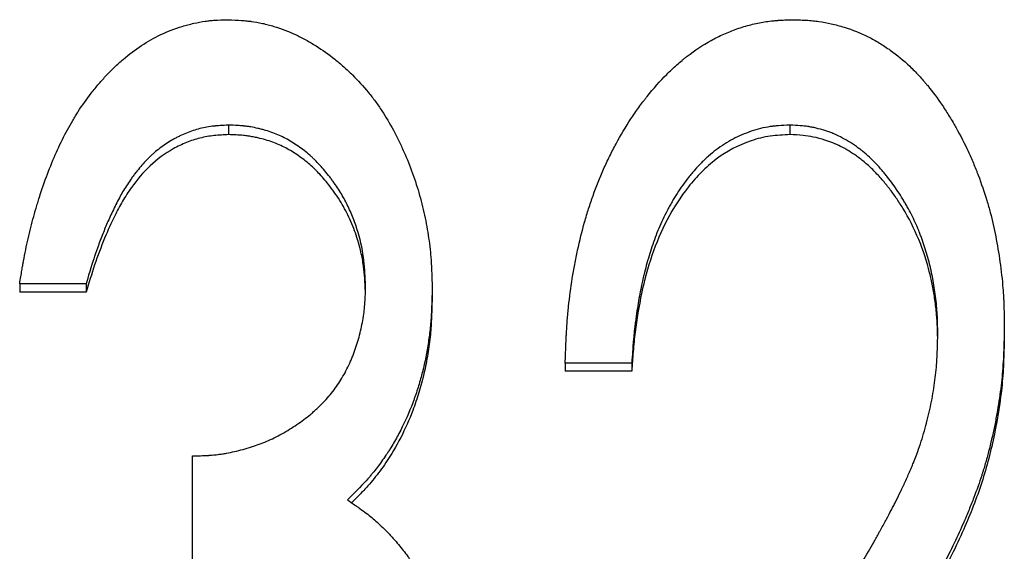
# Model space of a CAD drawing. Header units: millimetres. Extents: x 0 to 840, y 0 to 594.
# Tile 11 of 22: x 234.39 to 242.92, y 343.26 to 347.87. Entities that reach past the tile are written whole.
import ezdxf

# ---------------------------------------------------------------- set-up
doc = ezdxf.new("R2010")
doc.units = ezdxf.units.MM
doc.header["$LTSCALE"] = 2

msp = doc.modelspace()

# ---------------------------------------------------------------- linework, layer by layer
at = {"color": 7, "linetype": 'Continuous', "lineweight": 25}
for p, q in [((236.1974, 346.9568), (236.1974, 346.874)), ((241.0652, 346.9568), (241.0652, 346.874)), ((234.9624, 345.58), (234.3855, 345.58)), ((234.3855, 345.58), (234.3855, 345.5064)), ((234.9624, 345.58), (234.9624, 345.5064)), ((234.9624, 345.5064), (234.3855, 345.5064)), ((237.9624, 345.5494), (237.9624, 345.4761)), ((242.924, 345.2064), (242.924, 345.1354)), ((239.6932, 344.8901), (239.1163, 344.8901)), ((239.1163, 344.8901), (239.1163, 344.8212)), ((239.6932, 344.8901), (239.6932, 344.8212)), ((239.6932, 344.8212), (239.1163, 344.8212)), ((235.8855, 343.1616), (235.8855, 344.0841))]:
    msp.add_line(p, q, dxfattribs=at)
for points, knots in [([(234.3855, 345.58), (234.3926, 345.6236), (234.3989, 345.6617), (234.4071, 345.7107), (234.4097, 345.7256), (234.4132, 345.746), (234.4144, 345.7525), (234.416, 345.7617), (234.4165, 345.7646), (234.4173, 345.769), (234.4175, 345.7704), (234.418, 345.7732), (234.4182, 345.7739), (234.4246, 345.8094), (234.4309, 345.8423), (234.4442, 345.9072), (234.4509, 345.9381), (234.4732, 346.0355), (234.4894, 346.0998), (234.5158, 346.1955), (234.5249, 346.2273), (234.5391, 346.2747), (234.544, 346.2905), (234.5513, 346.3141), (234.5538, 346.322), (234.5588, 346.3377), (234.561, 346.3446), (234.6092, 346.4933), (234.6593, 346.6233), (234.7413, 346.8035), (234.7699, 346.861), (234.8144, 346.9437), (234.8296, 346.9707), (234.8527, 347.0101), (234.8605, 347.0231), (234.8762, 347.0489), (234.8836, 347.0607), (234.9263, 347.1275), (234.9644, 347.1811), (235.0276, 347.2619), (235.0504, 347.2897), (235.0946, 347.3416), (235.1166, 347.3661), (235.1493, 347.401), (235.1601, 347.4122), (235.1817, 347.4341), (235.1949, 347.4472), (235.2323, 347.483), (235.2576, 347.5059), (235.3344, 347.5715), (235.387, 347.6112), (235.495, 347.6826), (235.5503, 347.7145), (235.6685, 347.7707), (235.7305, 347.7945), (235.8116, 347.819), (235.828, 347.8237), (235.8611, 347.8324), (235.8789, 347.8368), (235.9295, 347.8483), (235.9619, 347.8544), (236.0009, 347.86), (236.0086, 347.8611), (236.0238, 347.8629), (236.0283, 347.8634), (236.0469, 347.8652), (236.0609, 347.8664), (236.1079, 347.8694), (236.1458, 347.8711), (236.1902, 347.8723)], [0, 0, 0, 0, 0.03125, 0.03125, 0.046875, 0.046875, 0.054688, 0.054688, 0.058594, 0.058594, 0.060547, 0.060547, 0.0625, 0.0625, 0.09375, 0.09375, 0.125, 0.125, 0.1875, 0.1875, 0.21875, 0.21875, 0.234375, 0.234375, 0.242188, 0.242188, 0.25, 0.25, 0.375, 0.375, 0.4375, 0.4375, 0.46875, 0.46875, 0.484375, 0.484375, 0.5, 0.5, 0.5625, 0.5625, 0.59375, 0.59375, 0.625, 0.625, 0.640625, 0.640625, 0.65625, 0.65625, 0.6875, 0.6875, 0.75, 0.75, 0.8125, 0.8125, 0.875, 0.875, 0.890625, 0.890625, 0.90625, 0.90625, 0.9375, 0.9375, 0.945312, 0.945312, 0.953125, 0.953125, 0.96875, 0.96875, 1, 1, 1, 1]), ([(236.1902, 347.8723), (236.2352, 347.8702), (236.2746, 347.868), (236.3251, 347.8643), (236.3405, 347.863), (236.3615, 347.861), (236.3682, 347.8603), (236.3776, 347.8593), (236.3807, 347.8589), (236.3852, 347.8584), (236.3866, 347.8582), (236.3895, 347.8579), (236.3903, 347.8578), (236.4246, 347.8534), (236.4573, 347.8477), (236.5067, 347.8368), (236.5232, 347.8327), (236.5565, 347.8239), (236.5742, 347.8188), (236.6531, 347.7944), (236.7151, 347.7705), (236.8067, 347.728), (236.837, 347.7128), (236.882, 347.6883), (236.8969, 347.6798), (236.9267, 347.6624), (236.9424, 347.6528), (237.0114, 347.6094), (237.0653, 347.5711), (237.1441, 347.5081), (237.17, 347.4863), (237.2211, 347.4406), (237.2468, 347.4165), (237.3202, 347.3439), (237.3659, 347.2937), (237.4297, 347.2158), (237.4502, 347.1894), (237.4796, 347.1491), (237.4893, 347.1355), (237.5081, 347.1082), (237.5177, 347.094), (237.5611, 347.0273), (237.5944, 346.971), (237.642, 346.8823), (237.6576, 346.852), (237.6803, 346.8055), (237.6878, 346.7898), (237.7026, 346.758), (237.7102, 346.7414), (237.7449, 346.6632), (237.7701, 346.6004), (237.8042, 346.5056), (237.815, 346.4739), (237.8352, 346.4104), (237.8445, 346.3793), (237.8716, 346.2814), (237.8875, 346.2158), (237.9079, 346.1172), (237.9142, 346.0842), (237.9256, 346.0182), (237.9309, 345.9843), (237.9399, 345.9196), (237.9438, 345.8867), (237.9486, 345.8365), (237.9501, 345.8197), (237.9521, 345.7941), (237.9527, 345.7856), (237.9536, 345.7727), (237.9538, 345.7684), (237.9542, 345.762), (237.9544, 345.7598), (237.9546, 345.7555), (237.9548, 345.7526), (237.9575, 345.7064), (237.96, 345.6392), (237.9624, 345.5494)], [0, 0, 0, 0, 0.03125, 0.03125, 0.046875, 0.046875, 0.054688, 0.054688, 0.058594, 0.058594, 0.060547, 0.060547, 0.0625, 0.0625, 0.09375, 0.09375, 0.109375, 0.109375, 0.125, 0.125, 0.1875, 0.1875, 0.21875, 0.21875, 0.234375, 0.234375, 0.25, 0.25, 0.3125, 0.3125, 0.34375, 0.34375, 0.375, 0.375, 0.4375, 0.4375, 0.46875, 0.46875, 0.484375, 0.484375, 0.5, 0.5, 0.5625, 0.5625, 0.59375, 0.59375, 0.609375, 0.609375, 0.625, 0.625, 0.6875, 0.6875, 0.71875, 0.71875, 0.75, 0.75, 0.8125, 0.8125, 0.84375, 0.84375, 0.875, 0.875, 0.90625, 0.90625, 0.921875, 0.921875, 0.929688, 0.929688, 0.933594, 0.933594, 0.935547, 0.935547, 0.9375, 0.9375, 1, 1, 1, 1]), ([(239.1163, 344.8901), (239.1181, 344.9449), (239.1199, 344.9929), (239.1224, 345.0546), (239.1232, 345.0735), (239.1244, 345.0992), (239.1248, 345.1073), (239.1254, 345.1189), (239.1256, 345.1226), (239.1258, 345.1281), (239.1259, 345.1299), (239.1261, 345.1334), (239.1262, 345.1342), (239.1286, 345.1796), (239.1313, 345.2214), (239.1377, 345.3035), (239.1413, 345.3425), (239.154, 345.4639), (239.1647, 345.5449), (239.1843, 345.6667), (239.1914, 345.7073), (239.2029, 345.7682), (239.2068, 345.7886), (239.2151, 345.8293), (239.2192, 345.8489), (239.2419, 345.9541), (239.2622, 346.0357), (239.2956, 346.1543), (239.3072, 346.1932), (239.3254, 346.2505), (239.3317, 346.2695), (239.3411, 346.2977), (239.3443, 346.3071), (239.3508, 346.3257), (239.3539, 346.3345), (239.3852, 346.4225), (239.4158, 346.4991), (239.4658, 346.6117), (239.4831, 346.6488), (239.5101, 346.7038), (239.5193, 346.722), (239.538, 346.7583), (239.547, 346.7755), (239.5978, 346.8696), (239.6406, 346.9416), (239.7081, 347.0446), (239.7312, 347.078), (239.7665, 347.127), (239.7784, 347.1431), (239.7965, 347.167), (239.8026, 347.1749), (239.8148, 347.1906), (239.8202, 347.1975), (239.8819, 347.275), (239.9383, 347.3385), (240.0251, 347.4257), (240.0544, 347.4534), (240.099, 347.4931), (240.1139, 347.5059), (240.1365, 347.5247), (240.144, 347.5309), (240.1592, 347.5431), (240.1661, 347.5486), (240.2405, 347.6066), (240.3096, 347.6521), (240.4175, 347.7113), (240.4541, 347.7296), (240.5102, 347.7547), (240.5291, 347.7627), (240.5672, 347.7779), (240.5858, 347.7849), (240.6461, 347.8062), (240.6862, 347.8185), (240.7461, 347.8338), (240.766, 347.8385), (240.8057, 347.8467), (240.8266, 347.8505), (240.8642, 347.8565), (240.8838, 347.8591), (240.9146, 347.8624), (240.9251, 347.8634), (240.9411, 347.8648), (240.9465, 347.8653), (240.9547, 347.8659), (240.9574, 347.8661), (240.9629, 347.8665), (240.9668, 347.8667), (240.9957, 347.8686), (241.037, 347.8704), (241.0922, 347.8723)], [0, 0, 0, 0, 0.03125, 0.03125, 0.046875, 0.046875, 0.054688, 0.054688, 0.058594, 0.058594, 0.060547, 0.060547, 0.0625, 0.0625, 0.09375, 0.09375, 0.125, 0.125, 0.1875, 0.1875, 0.21875, 0.21875, 0.234375, 0.234375, 0.25, 0.25, 0.3125, 0.3125, 0.34375, 0.34375, 0.359375, 0.359375, 0.367188, 0.367188, 0.375, 0.375, 0.4375, 0.4375, 0.46875, 0.46875, 0.484375, 0.484375, 0.5, 0.5, 0.5625, 0.5625, 0.59375, 0.59375, 0.609375, 0.609375, 0.617188, 0.617188, 0.625, 0.625, 0.6875, 0.6875, 0.71875, 0.71875, 0.734375, 0.734375, 0.742188, 0.742188, 0.75, 0.75, 0.8125, 0.8125, 0.84375, 0.84375, 0.859375, 0.859375, 0.875, 0.875, 0.90625, 0.90625, 0.921875, 0.921875, 0.9375, 0.9375, 0.953125, 0.953125, 0.960938, 0.960938, 0.964844, 0.964844, 0.966797, 0.966797, 0.96875, 0.96875, 1, 1, 1, 1]), ([(241.0922, 347.8723), (241.1171, 347.8715), (241.139, 347.8706), (241.167, 347.8694), (241.1756, 347.8691), (241.1874, 347.8685), (241.1911, 347.8683), (241.1964, 347.868), (241.1981, 347.8679), (241.2014, 347.8677), (241.2021, 347.8677), (241.225, 347.8663), (241.2445, 347.8647), (241.2818, 347.8611), (241.299, 347.8591), (241.3515, 347.8516), (241.3872, 347.845), (241.442, 347.8326), (241.4604, 347.828), (241.4977, 347.8181), (241.5173, 347.8124), (241.6084, 347.7847), (241.6779, 347.7569), (241.7772, 347.7066), (241.8093, 347.6886), (241.857, 347.6595), (241.8729, 347.6495), (241.9043, 347.6287), (241.9207, 347.6174), (241.9938, 347.5652), (242.05, 347.5187), (242.131, 347.4418), (242.1575, 347.415), (242.1963, 347.373), (242.2091, 347.3587), (242.2281, 347.3368), (242.2344, 347.3294), (242.247, 347.3145), (242.2539, 347.3061), (242.3033, 347.2455), (242.346, 347.1877), (242.4083, 347.0949), (242.4288, 347.063), (242.4591, 347.0136), (242.4691, 346.9969), (242.4841, 346.9715), (242.489, 346.9629), (242.4989, 346.9457), (242.5042, 346.9364), (242.5451, 346.8636), (242.579, 346.7974), (242.6261, 346.6961), (242.6411, 346.662), (242.6628, 346.6102), (242.6699, 346.5929), (242.6803, 346.5668), (242.6837, 346.5581), (242.6905, 346.5406), (242.6936, 346.5324), (242.7254, 346.4479), (242.7503, 346.3747), (242.7829, 346.2677), (242.7929, 346.2326), (242.8114, 346.1632), (242.8196, 346.1299), (242.8585, 345.9565), (242.883, 345.8091), (242.9052, 345.6148), (242.909, 345.5768), (242.9135, 345.521), (242.9148, 345.5026), (242.9166, 345.4753), (242.9171, 345.4663), (242.9178, 345.4528), (242.9181, 345.4483), (242.9184, 345.4416), (242.9185, 345.4394), (242.9187, 345.4349), (242.9188, 345.432), (242.9211, 345.3807), (242.9228, 345.3061), (242.924, 345.2064)], [0, 0, 0, 0, 0.015625, 0.015625, 0.023438, 0.023438, 0.027344, 0.027344, 0.029297, 0.029297, 0.03125, 0.03125, 0.046875, 0.046875, 0.0625, 0.0625, 0.09375, 0.09375, 0.109375, 0.109375, 0.125, 0.125, 0.1875, 0.1875, 0.21875, 0.21875, 0.234375, 0.234375, 0.25, 0.25, 0.3125, 0.3125, 0.34375, 0.34375, 0.359375, 0.359375, 0.367188, 0.367188, 0.375, 0.375, 0.4375, 0.4375, 0.46875, 0.46875, 0.484375, 0.484375, 0.492188, 0.492188, 0.5, 0.5, 0.5625, 0.5625, 0.59375, 0.59375, 0.609375, 0.609375, 0.617188, 0.617188, 0.625, 0.625, 0.6875, 0.6875, 0.71875, 0.71875, 0.75, 0.75, 0.875, 0.875, 0.90625, 0.90625, 0.921875, 0.921875, 0.929688, 0.929688, 0.933594, 0.933594, 0.935547, 0.935547, 0.9375, 0.9375, 1, 1, 1, 1]), ([(236.1974, 346.9568), (236.1696, 346.9554), (236.1452, 346.9539), (236.114, 346.9518), (236.1044, 346.9511), (236.0914, 346.95), (236.0872, 346.9496), (236.0814, 346.9491), (236.0795, 346.9489), (236.0758, 346.9485), (236.075, 346.9485), (236.028, 346.9436), (235.9876, 346.9366), (235.9101, 346.9165), (235.8715, 346.9037), (235.8136, 346.8802), (235.7943, 346.8716), (235.7654, 346.8578), (235.7557, 346.853), (235.7365, 346.843), (235.7262, 346.8375), (235.6811, 346.8125), (235.6464, 346.7901), (235.5962, 346.753), (235.5798, 346.7401), (235.5557, 346.7197), (235.5478, 346.7128), (235.532, 346.6987), (235.5234, 346.6907), (235.489, 346.6577), (235.4618, 346.6287), (235.4213, 346.5812), (235.4079, 346.5647), (235.3879, 346.539), (235.3812, 346.5302), (235.3679, 346.5124), (235.3608, 346.5027), (235.3301, 346.4597), (235.3072, 346.4248), (235.2753, 346.3719), (235.2664, 346.3563), (235.2473, 346.3215), (235.2376, 346.303), (235.2176, 346.2635), (235.2072, 346.2423), (235.1881, 346.2023), (235.1789, 346.1826), (235.1526, 346.125), (235.1369, 346.089), (235.1077, 346.0172), (235.0931, 345.9798), (235.0714, 345.9212), (235.0642, 345.9013), (235.0534, 345.8708), (235.0499, 345.8606), (235.0445, 345.8451), (235.0427, 345.8399), (235.04, 345.832), (235.0391, 345.8294), (235.0373, 345.8242), (235.0361, 345.8206), (235.0164, 345.7625), (234.992, 345.6829), (234.9624, 345.58)], [0, 0, 0, 0, 0.03125, 0.03125, 0.046875, 0.046875, 0.054688, 0.054688, 0.058594, 0.058594, 0.0625, 0.0625, 0.125, 0.125, 0.1875, 0.1875, 0.21875, 0.21875, 0.234375, 0.234375, 0.25, 0.25, 0.3125, 0.3125, 0.34375, 0.34375, 0.359375, 0.359375, 0.375, 0.375, 0.4375, 0.4375, 0.46875, 0.46875, 0.484375, 0.484375, 0.5, 0.5, 0.5625, 0.5625, 0.59375, 0.59375, 0.625, 0.625, 0.65625, 0.65625, 0.6875, 0.6875, 0.75, 0.75, 0.8125, 0.8125, 0.84375, 0.84375, 0.859375, 0.859375, 0.867188, 0.867188, 0.871094, 0.871094, 0.875, 0.875, 1, 1, 1, 1]), ([(237.3855, 345.553), (237.383, 345.6098), (237.3802, 345.6595), (237.3756, 345.7231), (237.374, 345.7426), (237.3714, 345.769), (237.3705, 345.7774), (237.3692, 345.7893), (237.3688, 345.7931), (237.3681, 345.7987), (237.3678, 345.8006), (237.3674, 345.8042), (237.3673, 345.8052), (237.356, 345.8901), (237.3373, 345.9728), (237.2971, 346.0984), (237.2823, 346.1389), (237.2497, 346.2175), (237.2315, 346.2563), (237.1939, 346.3279), (237.173, 346.3637), (237.1384, 346.4173), (237.1263, 346.4352), (237.1074, 346.462), (237.101, 346.4709), (237.0879, 346.4887), (237.0816, 346.4971), (237.0453, 346.5443), (237.0164, 346.5789), (236.9734, 346.626), (236.9591, 346.6409), (236.9377, 346.6621), (236.9305, 346.669), (236.9163, 346.6823), (236.9098, 346.6882), (236.8867, 346.7086), (236.8705, 346.7219), (236.8369, 346.7481), (236.8202, 346.7603), (236.7629, 346.7999), (236.7272, 346.8219), (236.657, 346.8593), (236.6195, 346.8759), (236.5594, 346.8978), (236.5388, 346.9046), (236.5069, 346.914), (236.4961, 346.917), (236.4742, 346.9228), (236.4624, 346.9258), (236.4309, 346.9331), (236.4099, 346.9373), (236.3783, 346.9426), (236.3677, 346.9442), (236.3519, 346.9464), (236.3466, 346.947), (236.3387, 346.948), (236.336, 346.9483), (236.3308, 346.9489), (236.3272, 346.9492), (236.2972, 346.9523), (236.2545, 346.9548), (236.1974, 346.9568)], [0, 0, 0, 0, 0.0625, 0.0625, 0.09375, 0.09375, 0.109375, 0.109375, 0.117188, 0.117188, 0.121094, 0.121094, 0.125, 0.125, 0.25, 0.25, 0.3125, 0.3125, 0.375, 0.375, 0.4375, 0.4375, 0.46875, 0.46875, 0.484375, 0.484375, 0.5, 0.5, 0.5625, 0.5625, 0.59375, 0.59375, 0.609375, 0.609375, 0.625, 0.625, 0.65625, 0.65625, 0.6875, 0.6875, 0.75, 0.75, 0.8125, 0.8125, 0.84375, 0.84375, 0.859375, 0.859375, 0.875, 0.875, 0.90625, 0.90625, 0.921875, 0.921875, 0.929688, 0.929688, 0.933594, 0.933594, 0.9375, 0.9375, 1, 1, 1, 1]), ([(241.0652, 346.9568), (241.0276, 346.9553), (240.9946, 346.9534), (240.9518, 346.9501), (240.9387, 346.9489), (240.9207, 346.947), (240.915, 346.9464), (240.9068, 346.9454), (240.9042, 346.945), (240.899, 346.9443), (240.8976, 346.9441), (240.8659, 346.9394), (240.838, 346.9339), (240.7825, 346.9203), (240.7544, 346.9121), (240.6739, 346.8845), (240.622, 346.8619), (240.5467, 346.8217), (240.522, 346.8073), (240.4734, 346.7763), (240.4489, 346.7592), (240.4035, 346.7252), (240.3814, 346.7073), (240.3493, 346.6791), (240.3387, 346.6695), (240.3231, 346.6547), (240.3179, 346.6498), (240.3076, 346.6397), (240.3021, 346.6342), (240.2791, 346.6107), (240.2604, 346.5906), (240.2323, 346.5585), (240.2229, 346.5474), (240.2086, 346.5303), (240.2039, 346.5245), (240.1944, 346.5128), (240.1891, 346.5062), (240.1508, 346.4578), (240.1184, 346.4124), (240.0722, 346.3406), (240.0572, 346.316), (240.0354, 346.2783), (240.0282, 346.2655), (240.014, 346.2398), (240.0066, 346.2258), (239.9745, 346.1644), (239.9506, 346.1133), (239.9174, 346.034), (239.9067, 346.007), (239.8863, 345.9523), (239.8774, 345.9269), (239.8509, 345.848), (239.8346, 345.794), (239.8121, 345.711), (239.8049, 345.683), (239.7946, 345.6405), (239.7913, 345.6262), (239.7864, 345.6047), (239.7848, 345.5975), (239.7817, 345.5831), (239.7799, 345.5749), (239.7679, 345.5183), (239.7579, 345.465), (239.744, 345.3806), (239.7395, 345.3518), (239.733, 345.3074), (239.7309, 345.2924), (239.7278, 345.2696), (239.7268, 345.262), (239.7248, 345.2466), (239.7237, 345.2381), (239.7193, 345.2031), (239.716, 345.1749), (239.7116, 345.1323), (239.7102, 345.1181), (239.7082, 345.0967), (239.7075, 345.0895), (239.7066, 345.0788), (239.7063, 345.0752), (239.7058, 345.0698), (239.7057, 345.0681), (239.7054, 345.0645), (239.7052, 345.0621), (239.702, 345.023), (239.698, 344.9661), (239.6932, 344.8901)], [0, 0, 0, 0, 0.03125, 0.03125, 0.046875, 0.046875, 0.054688, 0.054688, 0.058594, 0.058594, 0.0625, 0.0625, 0.09375, 0.09375, 0.125, 0.125, 0.1875, 0.1875, 0.21875, 0.21875, 0.25, 0.25, 0.28125, 0.28125, 0.296875, 0.296875, 0.304688, 0.304688, 0.3125, 0.3125, 0.34375, 0.34375, 0.359375, 0.359375, 0.367188, 0.367188, 0.375, 0.375, 0.4375, 0.4375, 0.46875, 0.46875, 0.484375, 0.484375, 0.5, 0.5, 0.5625, 0.5625, 0.59375, 0.59375, 0.625, 0.625, 0.6875, 0.6875, 0.71875, 0.71875, 0.734375, 0.734375, 0.742188, 0.742188, 0.75, 0.75, 0.8125, 0.8125, 0.84375, 0.84375, 0.859375, 0.859375, 0.867188, 0.867188, 0.875, 0.875, 0.90625, 0.90625, 0.921875, 0.921875, 0.929688, 0.929688, 0.933594, 0.933594, 0.935547, 0.935547, 0.9375, 0.9375, 1, 1, 1, 1]), ([(242.347, 345.1417), (242.3466, 345.1758), (242.346, 345.2056), (242.3451, 345.2439), (242.3448, 345.2556), (242.3442, 345.2716), (242.344, 345.2767), (242.3438, 345.2838), (242.3437, 345.2862), (242.3435, 345.2907), (242.3434, 345.292), (242.3421, 345.3194), (242.3405, 345.3443), (242.3362, 345.3952), (242.3336, 345.4203), (242.3239, 345.5026), (242.3162, 345.5551), (242.3026, 345.6305), (242.2978, 345.6551), (242.2901, 345.691), (242.2874, 345.7029), (242.2833, 345.7204), (242.2819, 345.7262), (242.2791, 345.7378), (242.2779, 345.7427), (242.263, 345.8013), (242.2485, 345.8516), (242.2249, 345.9244), (242.2167, 345.9482), (242.2039, 345.9833), (242.1996, 345.9949), (242.1907, 346.0178), (242.1865, 346.0286), (242.1624, 346.0877), (242.1413, 346.1342), (242.1069, 346.2025), (242.0949, 346.2251), (242.0763, 346.2586), (242.07, 346.2697), (242.0572, 346.2919), (242.0509, 346.3024), (242.016, 346.3598), (241.9871, 346.4034), (241.9424, 346.4656), (241.9272, 346.4857), (241.9042, 346.5151), (241.8964, 346.5247), (241.8847, 346.539), (241.8808, 346.5437), (241.8729, 346.5531), (241.8695, 346.5571), (241.8286, 346.6047), (241.7917, 346.6432), (241.7357, 346.6954), (241.7169, 346.7118), (241.6885, 346.735), (241.679, 346.7425), (241.6647, 346.7534), (241.66, 346.757), (241.6504, 346.764), (241.6465, 346.7668), (241.5956, 346.8029), (241.5503, 346.8305), (241.4821, 346.8652), (241.4594, 346.8757), (241.4252, 346.8897), (241.4138, 346.8941), (241.3967, 346.9003), (241.391, 346.9023), (241.3796, 346.9061), (241.3745, 346.9078), (241.3426, 346.9177), (241.3174, 346.9247), (241.28, 346.9334), (241.2676, 346.9361), (241.2491, 346.9397), (241.243, 346.9408), (241.2338, 346.9424), (241.2307, 346.9429), (241.2246, 346.9439), (241.2207, 346.9445), (241.184, 346.9501), (241.1329, 346.9541), (241.0652, 346.9568)], [0, 0, 0, 0, 0.03125, 0.03125, 0.046875, 0.046875, 0.054688, 0.054688, 0.058594, 0.058594, 0.0625, 0.0625, 0.09375, 0.09375, 0.125, 0.125, 0.1875, 0.1875, 0.21875, 0.21875, 0.234375, 0.234375, 0.242188, 0.242188, 0.25, 0.25, 0.3125, 0.3125, 0.34375, 0.34375, 0.359375, 0.359375, 0.375, 0.375, 0.4375, 0.4375, 0.46875, 0.46875, 0.484375, 0.484375, 0.5, 0.5, 0.5625, 0.5625, 0.59375, 0.59375, 0.609375, 0.609375, 0.617188, 0.617188, 0.625, 0.625, 0.6875, 0.6875, 0.71875, 0.71875, 0.734375, 0.734375, 0.742188, 0.742188, 0.75, 0.75, 0.8125, 0.8125, 0.84375, 0.84375, 0.859375, 0.859375, 0.867188, 0.867188, 0.875, 0.875, 0.90625, 0.90625, 0.921875, 0.921875, 0.929688, 0.929688, 0.933594, 0.933594, 0.9375, 0.9375, 1, 1, 1, 1]), ([(236.1974, 346.874), (236.1556, 346.872), (236.0721, 346.8679), (235.949, 346.8475), (235.83, 346.8072), (235.6793, 346.7357), (235.5092, 346.6102), (235.3728, 346.4451), (235.275, 346.297), (235.1984, 346.1499), (235.1154, 345.9665), (235.0328, 345.7446), (234.9859, 345.5858), (234.9624, 345.5064)], [0, 0, 0, 0, 0.06254, 0.125025, 0.185966, 0.250054, 0.374794, 0.49971, 0.570913, 0.642518, 0.749839, 0.874918, 1, 1, 1, 1]), ([(237.3837, 345.5118), (237.3818, 345.5504), (237.3781, 345.6242), (237.3678, 345.7393), (237.3462, 345.8573), (237.3084, 345.9938), (237.2531, 346.1387), (237.174, 346.2888), (237.0837, 346.418), (236.9926, 346.5275), (236.9021, 346.6176), (236.8023, 346.6936), (236.695, 346.7605), (236.5774, 346.8119), (236.4814, 346.8396), (236.4101, 346.8547), (236.3679, 346.8617), (236.2972, 346.8705), (236.2402, 346.8725), (236.1974, 346.874)], [0, 0, 0, 0, 0.058033, 0.110928, 0.173583, 0.237953, 0.323425, 0.405811, 0.491947, 0.559105, 0.618958, 0.682454, 0.745954, 0.807008, 0.872951, 0.89414, 0.915304, 0.936479, 1, 1, 1, 1]), ([(241.0652, 346.874), (241.0079, 346.8715), (240.8934, 346.8666), (240.6706, 346.8112), (240.466, 346.7016), (240.2947, 346.5516), (240.1454, 346.3799), (239.9913, 346.1409), (239.8611, 345.8258), (239.7731, 345.497), (239.7278, 345.2164), (239.7039, 344.9909), (239.6968, 344.8778), (239.6932, 344.8212)], [0, 0, 0, 0, 0.062537, 0.125019, 0.249653, 0.312165, 0.374708, 0.49966, 0.623886, 0.749754, 0.874864, 0.93743, 1, 1, 1, 1]), ([(242.3462, 345.1114), (242.3457, 345.1413), (242.3447, 345.2085), (242.3376, 345.3181), (242.3231, 345.4383), (242.3032, 345.5591), (242.2634, 345.736), (242.1892, 345.9668), (242.0809, 346.18), (241.9882, 346.3231), (241.9286, 346.4056), (241.8638, 346.4853), (241.794, 346.5607), (241.7193, 346.6302), (241.6252, 346.7031), (241.5102, 346.7734), (241.383, 346.8255), (241.2725, 346.854), (241.171, 346.8696), (241.1031, 346.8724), (241.0652, 346.874)], [0, 0, 0, 0, 0.037433, 0.084212, 0.137395, 0.189035, 0.237482, 0.364549, 0.491577, 0.535388, 0.577731, 0.618731, 0.663624, 0.705908, 0.745862, 0.81175, 0.872886, 0.915788, 0.95306, 1, 1, 1, 1]), ([(235.8855, 344.0841), (235.9182, 344.085), (235.9468, 344.0859), (235.9836, 344.0875), (235.9948, 344.088), (236.0101, 344.0888), (236.015, 344.0891), (236.0219, 344.0895), (236.0242, 344.0896), (236.0285, 344.0899), (236.0295, 344.09), (236.0577, 344.092), (236.0824, 344.0944), (236.1189, 344.0989), (236.131, 344.1006), (236.155, 344.1043), (236.1676, 344.1064), (236.2232, 344.1166), (236.2718, 344.1279), (236.3726, 344.1553), (236.4195, 344.1702), (236.5056, 344.202), (236.5491, 344.2208), (236.6151, 344.2534), (236.6371, 344.2649), (236.6815, 344.2895), (236.7045, 344.303), (236.7695, 344.3428), (236.8108, 344.3708), (236.8694, 344.415), (236.8885, 344.4301), (236.9162, 344.4533), (236.9254, 344.4611), (236.9389, 344.473), (236.9433, 344.477), (236.9522, 344.485), (236.9561, 344.4886), (236.9996, 344.5289), (237.0349, 344.5654), (237.0987, 344.6395), (237.1267, 344.6766), (237.1778, 344.7546), (237.2015, 344.7959), (237.2343, 344.8615), (237.2448, 344.8839), (237.2599, 344.9185), (237.2648, 344.9302), (237.2744, 344.9538), (237.2793, 344.9666), (237.3007, 345.0232), (237.3156, 345.0694), (237.3348, 345.1402), (237.3407, 345.164), (237.3514, 345.2121), (237.3563, 345.2371), (237.3647, 345.2848), (237.3683, 345.3088), (237.3728, 345.3452), (237.3741, 345.3574), (237.376, 345.3757), (237.3765, 345.3819), (237.3773, 345.3911), (237.3776, 345.3942), (237.3781, 345.4003), (237.3784, 345.4045), (237.381, 345.439), (237.3833, 345.4878), (237.3855, 345.553)], [0, 0, 0, 0, 0.03125, 0.03125, 0.046875, 0.046875, 0.054688, 0.054688, 0.058594, 0.058594, 0.0625, 0.0625, 0.09375, 0.09375, 0.109375, 0.109375, 0.125, 0.125, 0.1875, 0.1875, 0.25, 0.25, 0.3125, 0.3125, 0.34375, 0.34375, 0.375, 0.375, 0.4375, 0.4375, 0.46875, 0.46875, 0.484375, 0.484375, 0.492188, 0.492188, 0.5, 0.5, 0.5625, 0.5625, 0.625, 0.625, 0.6875, 0.6875, 0.71875, 0.71875, 0.734375, 0.734375, 0.75, 0.75, 0.8125, 0.8125, 0.84375, 0.84375, 0.875, 0.875, 0.90625, 0.90625, 0.921875, 0.921875, 0.929688, 0.929688, 0.933594, 0.933594, 0.9375, 0.9375, 1, 1, 1, 1]), ([(237.9624, 345.5494), (237.9613, 345.4926), (237.9601, 345.4429), (237.9579, 345.379), (237.9571, 345.3595), (237.9558, 345.3329), (237.9554, 345.3245), (237.9547, 345.3125), (237.9545, 345.3086), (237.9542, 345.303), (237.9541, 345.3011), (237.9538, 345.2975), (237.9538, 345.2965), (237.9509, 345.2521), (237.9471, 345.21), (237.9374, 345.1253), (237.9316, 345.0835), (237.9103, 344.9524), (237.8923, 344.8675), (237.8597, 344.7439), (237.8479, 344.7034), (237.8288, 344.6434), (237.8222, 344.6236), (237.8119, 344.5941), (237.8085, 344.5844), (237.8014, 344.5649), (237.798, 344.5558), (237.7631, 344.4633), (237.7281, 344.3843), (237.6699, 344.2704), (237.6495, 344.2333), (237.6174, 344.1787), (237.6065, 344.1607), (237.5897, 344.1341), (237.584, 344.1252), (237.5726, 344.1076), (237.5672, 344.0994), (237.5364, 344.0535), (237.5111, 344.0182), (237.4722, 343.9673), (237.459, 343.9507), (237.439, 343.9263), (237.4323, 343.9182), (237.4222, 343.9063), (237.4188, 343.9023), (237.4137, 343.8964), (237.412, 343.8945), (237.4086, 343.8905), (237.4064, 343.888), (237.3676, 343.8438), (237.3082, 343.7823), (237.2269, 343.7023)], [0, 0, 0, 0, 0.0625, 0.0625, 0.09375, 0.09375, 0.109375, 0.109375, 0.117188, 0.117188, 0.121094, 0.121094, 0.125, 0.125, 0.1875, 0.1875, 0.25, 0.25, 0.375, 0.375, 0.4375, 0.4375, 0.46875, 0.46875, 0.484375, 0.484375, 0.5, 0.5, 0.625, 0.625, 0.6875, 0.6875, 0.71875, 0.71875, 0.734375, 0.734375, 0.75, 0.75, 0.8125, 0.8125, 0.84375, 0.84375, 0.859375, 0.859375, 0.867188, 0.867188, 0.871094, 0.871094, 0.875, 0.875, 1, 1, 1, 1]), ([(237.9624, 345.4761), (237.9612, 345.4134), (237.9589, 345.3009), (237.9479, 345.1318), (237.926, 344.9687), (237.8932, 344.8006), (237.8498, 344.6365), (237.7861, 344.4493), (237.6947, 344.243), (237.5932, 344.0713), (237.5118, 343.9558), (237.4598, 343.8883), (237.4008, 343.8181), (237.3349, 343.7484), (237.2863, 343.7005), (237.2631, 343.6775)], [0, 0, 0, 0, 0.094988, 0.170459, 0.256454, 0.343978, 0.429327, 0.512882, 0.642607, 0.769218, 0.812873, 0.855591, 0.89745, 0.950851, 1, 1, 1, 1]), ([(241.213, 342.3858), (241.2952, 342.5143), (241.3659, 342.6263), (241.44, 342.7457), (241.4541, 342.7685), (241.4692, 342.793), (241.4709, 342.7957), (241.4742, 342.8011), (241.4755, 342.8032), (241.483, 342.8155), (241.488, 342.8236), (241.5027, 342.8476), (241.5122, 342.8632), (241.5588, 342.9395), (241.5921, 342.9946), (241.6364, 343.0684), (241.6502, 343.0916), (241.6662, 343.1186), (241.6696, 343.1243), (241.6776, 343.1379), (241.6816, 343.1446), (241.6935, 343.165), (241.7015, 343.1786), (241.7411, 343.2466), (241.7724, 343.3014), (241.8112, 343.3704), (241.8189, 343.3842), (241.8304, 343.4049), (241.8351, 343.4134), (241.8441, 343.4296), (241.8485, 343.4376), (241.8703, 343.4772), (241.8868, 343.5074), (241.9177, 343.5648), (241.9322, 343.5919), (241.9524, 343.6304), (241.9588, 343.6429), (241.9682, 343.661), (241.9712, 343.6669), (241.9772, 343.6786), (241.9796, 343.6834), (241.9964, 343.7165), (242.0099, 343.744), (242.0304, 343.7866), (242.0372, 343.8011), (242.0475, 343.8232), (242.0509, 343.8306), (242.0578, 343.8455), (242.061, 343.8524), (242.0797, 343.8934), (242.0934, 343.9243), (242.1121, 343.9677), (242.1181, 343.9817), (242.1265, 344.002), (242.1292, 344.0086), (242.1345, 344.0216), (242.1367, 344.027), (242.1628, 344.0925), (242.1841, 344.1516), (242.2132, 344.2415), (242.2225, 344.2716), (242.24, 344.3324), (242.2481, 344.3624), (242.2719, 344.4566), (242.2857, 344.5189), (242.3031, 344.6117), (242.3083, 344.6425), (242.3178, 344.7039), (242.3221, 344.7354), (242.3292, 344.7944), (242.3323, 344.8249), (242.3361, 344.8719), (242.3373, 344.8878), (242.3389, 344.912), (242.3394, 344.9202), (242.3401, 344.9324), (242.3403, 344.9365), (242.3406, 344.9427), (242.3407, 344.9448), (242.3409, 344.9489), (242.3411, 344.9518), (242.3432, 344.9949), (242.3451, 345.0578), (242.347, 345.1417)], [0, 0, 0, 0, 0.125, 0.125, 0.15625, 0.15625, 0.160156, 0.160156, 0.164062, 0.164062, 0.171875, 0.171875, 0.1875, 0.1875, 0.25, 0.25, 0.28125, 0.28125, 0.289062, 0.289062, 0.296875, 0.296875, 0.3125, 0.3125, 0.375, 0.375, 0.390625, 0.390625, 0.398438, 0.398438, 0.40625, 0.40625, 0.4375, 0.4375, 0.46875, 0.46875, 0.484375, 0.484375, 0.492188, 0.492188, 0.5, 0.5, 0.53125, 0.53125, 0.546875, 0.546875, 0.554688, 0.554688, 0.5625, 0.5625, 0.59375, 0.59375, 0.609375, 0.609375, 0.617188, 0.617188, 0.625, 0.625, 0.6875, 0.6875, 0.71875, 0.71875, 0.75, 0.75, 0.8125, 0.8125, 0.84375, 0.84375, 0.875, 0.875, 0.90625, 0.90625, 0.921875, 0.921875, 0.929688, 0.929688, 0.933594, 0.933594, 0.935547, 0.935547, 0.9375, 0.9375, 1, 1, 1, 1]), ([(242.924, 345.2064), (242.923, 345.1579), (242.9221, 345.1155), (242.9207, 345.061), (242.9202, 345.0443), (242.9195, 345.0216), (242.9193, 345.0144), (242.919, 345.0042), (242.9188, 345.0009), (242.9187, 344.9961), (242.9186, 344.9945), (242.9185, 344.9914), (242.9185, 344.9908), (242.9168, 344.9489), (242.9149, 344.911), (242.9101, 344.8385), (242.9074, 344.8047), (242.8975, 344.7023), (242.8887, 344.6322), (242.8722, 344.5243), (242.8662, 344.4879), (242.8529, 344.4141), (242.8456, 344.3758), (242.8231, 344.2654), (242.8064, 344.1934), (242.7789, 344.0876), (242.7694, 344.0528), (242.7543, 344.0011), (242.7492, 343.984), (242.7414, 343.9584), (242.7388, 343.9499), (242.7335, 343.933), (242.7305, 343.9238), (242.7084, 343.855), (242.6856, 343.7904), (242.6465, 343.6883), (242.6326, 343.6534), (242.6107, 343.5998), (242.6032, 343.5817), (242.5916, 343.5542), (242.5877, 343.545), (242.5818, 343.5311), (242.5798, 343.5264), (242.5768, 343.5194), (242.5758, 343.5171), (242.5737, 343.5124), (242.5725, 343.5095), (242.5237, 343.3968), (242.4623, 343.268), (242.3782, 343.1028), (242.3686, 343.0842), (242.3491, 343.0464), (242.338, 343.0249), (242.3082, 342.9677), (242.2904, 342.9336), (242.2668, 342.8886), (242.2594, 342.8746), (242.2491, 342.8552), (242.2458, 342.849), (242.2394, 342.837), (242.2359, 342.8303), (242.2162, 342.7938), (242.1995, 342.7633), (242.1641, 342.6994), (242.1453, 342.6662), (242.1231, 342.6273), (242.1206, 342.6229), (242.1156, 342.6142), (242.1124, 342.6086), (242.1036, 342.5933), (242.0979, 342.5833), (242.0809, 342.5538), (242.07, 342.5349), (242.0175, 342.4437), (241.9819, 342.3821), (241.9379, 342.3068), (241.9259, 342.2863), (241.8972, 342.2381), (241.8811, 342.2112), (241.8273, 342.1223), (241.7843, 342.0519), (241.7341, 341.9705)], [0, 0, 0, 0, 0.03125, 0.03125, 0.046875, 0.046875, 0.054688, 0.054688, 0.058594, 0.058594, 0.060547, 0.060547, 0.0625, 0.0625, 0.09375, 0.09375, 0.125, 0.125, 0.1875, 0.1875, 0.21875, 0.21875, 0.25, 0.25, 0.3125, 0.3125, 0.34375, 0.34375, 0.359375, 0.359375, 0.367188, 0.367188, 0.375, 0.375, 0.4375, 0.4375, 0.46875, 0.46875, 0.484375, 0.484375, 0.492188, 0.492188, 0.496094, 0.496094, 0.498047, 0.498047, 0.5, 0.5, 0.625, 0.625, 0.640625, 0.640625, 0.65625, 0.65625, 0.6875, 0.6875, 0.703125, 0.703125, 0.710938, 0.710938, 0.71875, 0.71875, 0.75, 0.75, 0.78125, 0.78125, 0.785156, 0.785156, 0.789062, 0.789062, 0.796875, 0.796875, 0.8125, 0.8125, 0.875, 0.875, 0.90625, 0.90625, 0.9375, 0.9375, 1, 1, 1, 1]), ([(242.924, 345.1354), (242.9226, 345.0631), (242.9199, 344.9187), (242.902, 344.6301), (242.8446, 344.2725), (242.7367, 343.8511), (242.5695, 343.4263), (242.3934, 343.0736), (242.2397, 342.7795), (242.0968, 342.5266), (241.9305, 342.2393), (241.7996, 342.0273), (241.7341, 341.9212)], [0, 0, 0, 0, 0.062513, 0.125017, 0.249989, 0.374953, 0.499929, 0.642825, 0.714402, 0.785693, 0.892773, 1, 1, 1, 1]), ([(237.2269, 343.7023), (237.2511, 343.6861), (237.2722, 343.6718), (237.2993, 343.6533), (237.3075, 343.6476), (237.3188, 343.6398), (237.3223, 343.6373), (237.3274, 343.6338), (237.329, 343.6326), (237.3314, 343.631), (237.3321, 343.6304), (237.3337, 343.6293), (237.3339, 343.6292), (237.355, 343.6143), (237.3735, 343.6007), (237.4084, 343.5742), (237.4241, 343.5618), (237.4708, 343.5231), (237.502, 343.495), (237.5489, 343.4491), (237.5645, 343.4333), (237.588, 343.4086), (237.5958, 343.4002), (237.6114, 343.3831), (237.6197, 343.374), (237.6568, 343.3322), (237.6851, 343.2982), (237.7253, 343.2464), (237.7383, 343.229), (237.7574, 343.2027), (237.7636, 343.1939), (237.7729, 343.1807), (237.7759, 343.1762), (237.7805, 343.1696), (237.782, 343.1674), (237.785, 343.1629), (237.787, 343.16), (237.8205, 343.1102), (237.866, 343.0355), (237.9246, 342.9344)], [0, 0, 0, 0, 0.0625, 0.0625, 0.09375, 0.09375, 0.109375, 0.109375, 0.117188, 0.117188, 0.121094, 0.121094, 0.125, 0.125, 0.1875, 0.1875, 0.25, 0.25, 0.375, 0.375, 0.4375, 0.4375, 0.46875, 0.46875, 0.5, 0.5, 0.625, 0.625, 0.6875, 0.6875, 0.71875, 0.71875, 0.734375, 0.734375, 0.742188, 0.742188, 0.75, 0.75, 1, 1, 1, 1])]:
    msp.add_open_spline(points, degree=3, knots=knots, dxfattribs=at)

doc.saveas('drawing.dxf')
